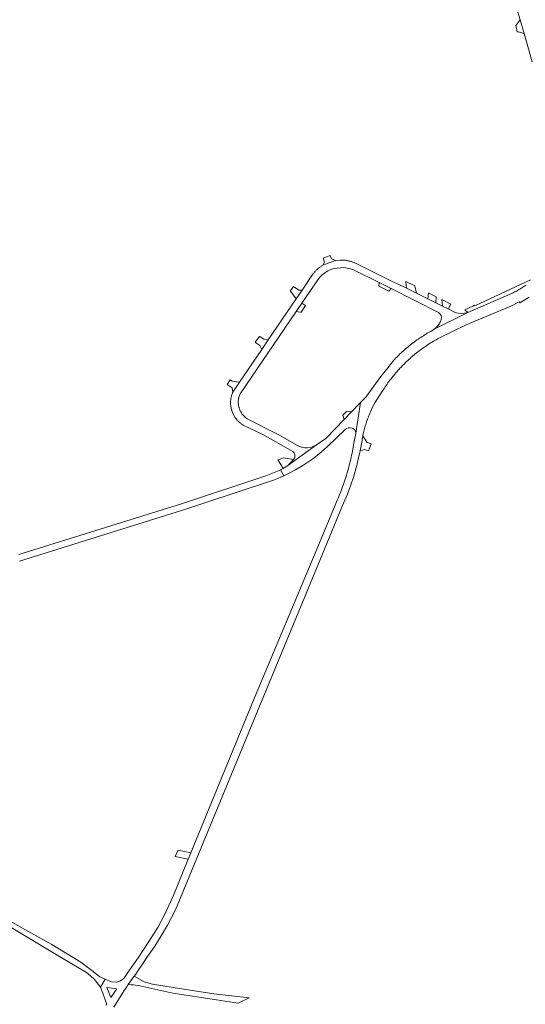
# Model space of a CAD drawing. Extents: x 146402 to 164798, y 455483 to 464134.
# Tile 123 of 256: x 155626 to 155875, y 458953 to 459439. Entities that reach past the tile are written whole.
import ezdxf

# ---------------------------------------------------------------- set-up
doc = ezdxf.new("R2010")
doc.units = 0
doc.header["$LTSCALE"] = 0.2
for name, color, linetype, lineweight in [('B-XX-VH-VERHARDING_ASFALT-GV', 252, 'CONTINUOUS', 18), ('B-XX-VH-VERHARDING_BETONSTRAATSTEEN-GV', 252, 'CONTINUOUS', 18), ('B-XX-VH-VERHARDING_FUNDERING_ZAND-GV', 252, 'CONTINUOUS', 18)]:
    doc.layers.add(name, color=color, linetype=linetype, lineweight=lineweight)

msp = doc.modelspace()

# ---------------------------------------------------------------- linework, layer by layer
at = {"layer": 'B-XX-VH-VERHARDING_ASFALT-GV'}
for points in [[(155871.782, 459442.505), (155872.843, 459438.712), (155874.811, 459431.971), (155878.826, 459418.044)], [(155875.79, 459307.947), (155875.281, 459307.597), (155874.767, 459307.255), (155874.249, 459306.918), (155873.726, 459306.589), (155873.2, 459306.266), (155872.669, 459305.951), (155872.134, 459305.642), (155871.595, 459305.34), (155871.052, 459305.045), (155870.506, 459304.757), (155869.956, 459304.477), (155869.402, 459304.203), (155847.039, 459294.507), (155830.601, 459286.228), (155830.596, 459286.224), (155829.793, 459285.658), (155829.123, 459285.299), (155828.457, 459284.933), (155827.795, 459284.56), (155827.137, 459284.18), (155826.483, 459283.793), (155825.833, 459283.399), (155825.187, 459282.999), (155824.546, 459282.591), (155823.909, 459282.177), (155823.276, 459281.757), (155822.647, 459281.329), (155822.023, 459280.895), (155821.404, 459280.455), (155820.79, 459280.008), (155820.18, 459279.554), (155820.014, 459279.429), (155819.411, 459278.967), (155818.813, 459278.498), (155818.22, 459278.023), (155817.632, 459277.542), (155817.049, 459277.055), (155816.471, 459276.562), (155815.899, 459276.062), (155815.331, 459275.557), (155814.769, 459275.046), (155814.213, 459274.528), (155813.662, 459274.005), (155813.117, 459273.476), (155812.577, 459272.942), (155812.042, 459272.402), (155811.514, 459271.856), (155810.991, 459271.305), (155810.474, 459270.748), (155810.099, 459270.336), (155806.975, 459266.386), (155804.269, 459262.935), (155796.76, 459252.672), (155794.193, 459250), (155791.878, 459235.018), (155791.881, 459235.057), (155791.884, 459235.095), (155791.887, 459235.134), (155791.889, 459235.172), (155791.89, 459235.211), (155791.89, 459235.25), (155791.89, 459235.288), (155791.889, 459235.327), (155791.888, 459235.343), (155791.854, 459234.86), (155790.986, 459230.037), (155790.976, 459229.975), (155790.806, 459228.991), (155790.629, 459228.007), (155790.443, 459227.025), (155790.25, 459226.045), (155790.049, 459225.066), (155789.84, 459224.088), (155789.623, 459223.113), (155789.399, 459222.139), (155789.166, 459221.167), (155788.926, 459220.197), (155788.679, 459219.229), (155788.423, 459218.263), (155788.16, 459217.299), (155787.889, 459216.337), (155787.61, 459215.377), (155787.527, 459215.098), (155787.237, 459214.143), (155786.94, 459213.19), (155786.635, 459212.24), (155786.323, 459211.292), (155786.003, 459210.347), (155785.675, 459209.405), (155785.34, 459208.464), (155784.997, 459207.527), (155784.647, 459206.593), (155784.289, 459205.661), (155783.924, 459204.732), (155783.551, 459203.806), (155783.171, 459202.884), (155782.784, 459201.964), (155781.726, 459199.44), (155773.127, 459178.933), (155741.433, 459103.347), (155710.581, 459028.019), (155709.328, 459024.96), (155701.837, 459006.671), (155698.78, 459000), (155697.763, 458997.78), (155694.317, 458991.308), (155689.598, 458983.855), (155684.632, 458976.371), (155679.597, 458969.117), (155677.585, 458966.19), (155675.669, 458964.766), (155673.905, 458964.291), (155671.524, 458964.542), (155668.409, 458965.789), (155665.982, 458961.905)], [(155672.669, 458951.987), (155677.667, 458960.196), (155678.982, 458962.101), (155679.753, 458963.192), (155682.621, 458967.247), (155683.403, 458968.354), (155685.182, 458970.863), (155685.848, 458971.803), (155688.975, 458976.424), (155692.789, 458982.073), (155696.016, 458987.101), (155699.078, 458992.503), (155703.009, 459000.001), (155705.887, 459006.744), (155744.58, 459100.645), (155776.505, 459177.817), (155784.926, 459198.172), (155785.847, 459200.399), (155787.742, 459204.924), (155789.459, 459209.52), (155790.871, 459213.777), (155792.129, 459218.082), (155792.392, 459219.068), (155792.648, 459220.055), (155793.942, 459225.674), (155794.057, 459226.303), (155794.979, 459231.346), (155795.093, 459232.072), (155795.202, 459232.798), (155795.311, 459233.379), (155795.352, 459233.582), (155795.427, 459233.958), (155795.436, 459234.001), (155795.575, 459234.659), (155795.722, 459235.316), (155795.877, 459235.971), (155796.04, 459236.623), (155796.211, 459237.274), (155796.389, 459237.923), (155796.575, 459238.569), (155796.768, 459239.214), (155796.97, 459239.856), (155797.179, 459240.495), (155797.395, 459241.132), (155797.619, 459241.767), (155797.85, 459242.398), (155798.09, 459243.027), (155798.336, 459243.653), (155798.59, 459244.276), (155798.851, 459244.896), (155799.12, 459245.513), (155800.18, 459247.782), (155801.349, 459249.998), (155803.17, 459253.059), (155805.192, 459255.99), (155805.557, 459256.56), (155805.982, 459257.21), (155806.414, 459257.855), (155806.852, 459258.495), (155807.297, 459259.131), (155807.749, 459259.763), (155808.206, 459260.39), (155808.671, 459261.012), (155809.141, 459261.629), (155809.619, 459262.241), (155810.102, 459262.849), (155810.591, 459263.451), (155811.087, 459264.049), (155811.589, 459264.641), (155812.097, 459265.228), (155812.611, 459265.809), (155813.131, 459266.386), (155813.657, 459266.957), (155814.188, 459267.522), (155814.726, 459268.082), (155815.269, 459268.637), (155815.818, 459269.185), (155816.373, 459269.729), (155816.933, 459270.266), (155817.499, 459270.798), (155818.07, 459271.323), (155818.646, 459271.843), (155819.228, 459272.357), (155819.459, 459272.558), (155820.047, 459273.062), (155820.64, 459273.559), (155821.238, 459274.051), (155821.841, 459274.536), (155822.449, 459275.015), (155823.062, 459275.488), (155823.68, 459275.954), (155824.303, 459276.414), (155824.93, 459276.867), (155825.562, 459277.314), (155826.199, 459277.755), (155826.84, 459278.188), (155827.486, 459278.616), (155828.135, 459279.036), (155828.79, 459279.45), (155829.448, 459279.857), (155830.111, 459280.257), (155830.778, 459280.65), (155831.449, 459281.036), (155832.123, 459281.416), (155832.802, 459281.788), (155846.291, 459288.314), (155868.353, 459297.649), (155872.409, 459299.687), (155872.766, 459299.18), (155877.379, 459302.084)], [(155626.08, 459171.9), (155708.573, 459197.616), (155717.465, 459200.561), (155750.423, 459211.478), (155751.864, 459212.03), (155753.485, 459212.65), (155756.495, 459213.949), (155754.753, 459216.883), (155754.06, 459216.58), (155753.355, 459216.306), (155747.525, 459213.921), (155706.442, 459200.349), (155625.839, 459175.205)], [(155612.843, 458996.746), (155647.574, 458976.062), (155659.106, 458969.12), (155661.075, 458967.37), (155663.044, 458965.619), (155665.982, 458961.905), (155668.409, 458965.789), (155665.786, 458967.02), (155661.835, 458970.137), (155656.431, 458974.166), (155642.113, 458982.86), (155628.698, 458990.256), (155611.552, 459000)], [(155665.982, 458961.905), (155667.263, 458958.944), (155668.391, 458955.618), (155668.959, 458953.773), (155668.925, 458952.791)]]:
    msp.add_lwpolyline(points, dxfattribs=at)
for points in [[(155786.656, 459320.217), (155784.261, 459320.32), (155781.878, 459320.064), (155781.832, 459320.047), (155775.694, 459317.801), (155775.374, 459317.604), (155775.058, 459317.401), (155774.747, 459317.191), (155774.44, 459316.974), (155774.137, 459316.751), (155773.84, 459316.521), (155773.547, 459316.285), (155773.26, 459316.043), (155772.978, 459315.795), (155772.701, 459315.541), (155772.43, 459315.281), (155772.164, 459315.015), (155771.904, 459314.744), (155771.65, 459314.467), (155771.401, 459314.185), (155771.159, 459313.898), (155770.923, 459313.605), (155770.693, 459313.308), (155770.628, 459313.221), (155765.385, 459305.496), (155762.427, 459301.138), (155748.778, 459281.03), (155745.534, 459276.25), (155734.605, 459260.15), (155731.282, 459255.256), (155731.169, 459254.995), (155731.048, 459254.698), (155730.935, 459254.398), (155730.83, 459254.095), (155730.732, 459253.79), (155730.642, 459253.482), (155730.56, 459253.172), (155730.485, 459252.861), (155730.418, 459252.547), (155730.359, 459252.232), (155730.308, 459251.916), (155730.265, 459251.598), (155730.229, 459251.28), (155730.202, 459250.961), (155730.183, 459250.641), (155730.171, 459250.321), (155730.168, 459250), (155730.189, 459249.268), (155730.259, 459248.54), (155730.522, 459247.051), (155730.909, 459245.698), (155731.441, 459244.394), (155732.118, 459243.159), (155732.291, 459242.889), (155732.471, 459242.624), (155732.657, 459242.363), (155732.85, 459242.108), (155733.049, 459241.856), (155733.254, 459241.61), (155733.465, 459241.37), (155733.683, 459241.134), (155733.906, 459240.904), (155734.135, 459240.68), (155734.369, 459240.461), (155734.609, 459240.249), (155734.853, 459240.042), (155735.103, 459239.842), (155735.358, 459239.648), (155735.618, 459239.46), (155735.882, 459239.279), (155736.151, 459239.104), (155736.424, 459238.937), (155736.701, 459238.776), (155736.733, 459238.758), (155745.99, 459234.362), (155760.905, 459225.847), (155761.194, 459225.563), (155761.439, 459225.24), (155761.645, 459224.863), (155761.79, 459224.459), (155761.799, 459224.424), (155761.832, 459224.282), (155761.856, 459224.138), (155761.873, 459223.993), (155761.881, 459223.847), (155761.882, 459223.701), (155761.875, 459223.556), (155761.859, 459223.411), (155761.836, 459223.266), (155761.805, 459223.124), (155761.766, 459222.983), (155761.719, 459222.845), (155761.665, 459222.709), (155761.604, 459222.577), (155761.535, 459222.448), (155761.46, 459222.323), (155761.378, 459222.203), (155761.289, 459222.087), (155761.194, 459221.976), (155761.181, 459221.961), (155759.846, 459220.454), (155758.339, 459219.091), (155772.596, 459229.174), (155771.616, 459228.672), (155770.594, 459228.26), (155769.331, 459227.898), (155768.034, 459227.692), (155766.741, 459227.768), (155765.465, 459227.994), (155765.109, 459228.085), (155764.757, 459228.188), (155763.756, 459228.552), (155762.794, 459229.01), (155753.957, 459234.157), (155738.405, 459242.083), (155738.174, 459242.236), (155737.946, 459242.397), (155737.723, 459242.563), (155737.505, 459242.737), (155737.292, 459242.916), (155737.084, 459243.102), (155736.881, 459243.293), (155736.684, 459243.49), (155736.493, 459243.693), (155736.308, 459243.901), (155736.129, 459244.114), (155735.956, 459244.333), (155735.789, 459244.556), (155735.629, 459244.784), (155735.475, 459245.016), (155735.328, 459245.253), (155735.188, 459245.494), (155735.056, 459245.739), (155734.93, 459245.987), (155734.811, 459246.24), (155734.699, 459246.495), (155734.595, 459246.753), (155734.499, 459247.015), (155734.41, 459247.279), (155734.328, 459247.545), (155734.254, 459247.814), (155734.188, 459248.084), (155734.13, 459248.357), (155734.08, 459248.631), (155734.037, 459248.906), (155734.003, 459249.183), (155733.976, 459249.46), (155733.967, 459249.73), (155733.949, 459250), (155733.946, 459250.249), (155733.95, 459250.527), (155733.962, 459250.804), (155733.982, 459251.081), (155734.01, 459251.358), (155734.046, 459251.633), (155734.089, 459251.907), (155734.141, 459252.18), (155734.201, 459252.451), (155734.268, 459252.721), (155734.343, 459252.988), (155734.426, 459253.253), (155734.516, 459253.516), (155734.614, 459253.776), (155734.719, 459254.033), (155734.832, 459254.287), (155762.481, 459294.9), (155765.35, 459299.114), (155773.123, 459310.533), (155774.187, 459311.829), (155775.385, 459313.003), (155776.706, 459314.036), (155778.138, 459314.91), (155779.605, 459315.58), (155781.144, 459316.065), (155782.725, 459316.381), (155784.328, 459316.547), (155785.975, 459316.552), (155787.613, 459316.381), (155789.222, 459316.028), (155790.779, 459315.492), (155803.342, 459309.177), (155809.268, 459306.198), (155832.668, 459294.436), (155833.392, 459293.822), (155833.892, 459293.016), (155834.11, 459292.008), (155833.999, 459290.983), (155833.413, 459289.612), (155832.632, 459288.342), (155832.022, 459287.572), (155831.341, 459286.864), (155830.601, 459286.228), (155847.039, 459294.507), (155845.52, 459294.048), (155843.941, 459293.897), (155842.363, 459294.049), (155840.843, 459294.501), (155837.786, 459296.02), (155834.611, 459297.598), (155831.326, 459299.231), (155828.431, 459300.669), (155827.39, 459301.186), (155823.748, 459302.997), (155821.767, 459303.981), (155816.854, 459306.423), (155812.517, 459308.578), (155809.422, 459309.929), (155792.091, 459318.542), (155791.764, 459318.704), (155791.433, 459318.859), (155791.098, 459319.006), (155790.761, 459319.146), (155790.421, 459319.279), (155790.078, 459319.404), (155789.732, 459319.522), (155789.384, 459319.632), (155789.033, 459319.734), (155788.68, 459319.829), (155788.325, 459319.916), (155787.969, 459319.995), (155787.611, 459320.066), (155787.251, 459320.13), (155786.89, 459320.185)], [(155791.878, 459235.018), (155794.193, 459250), (155789.817, 459245.444), (155786.139, 459241.656), (155777.175, 459232.284), (155772.596, 459229.174), (155758.339, 459219.091), (155756.611, 459217.881), (155756.125, 459217.62), (155754.753, 459216.883), (155756.495, 459213.949), (155759.377, 459215.337), (155762.201, 459216.84), (155765.817, 459218.995), (155769.309, 459221.345), (155770.675, 459222.341), (155772.019, 459223.367), (155775.009, 459225.825), (155777.872, 459228.43), (155786.5, 459236.673), (155787.266, 459237.215), (155788.145, 459237.542), (155789.173, 459237.618), (155790.177, 459237.382), (155790.829, 459237.124), (155791.367, 459236.674), (155791.638, 459236.273), (155791.815, 459235.822), (155791.888, 459235.343), (155791.889, 459235.327), (155791.89, 459235.288), (155791.89, 459235.25), (155791.89, 459235.211), (155791.889, 459235.172), (155791.887, 459235.134), (155791.884, 459235.095), (155791.881, 459235.057)], [(155671.209, 458956.709), (155669.169, 458961.622), (155674.054, 458961.058)]]:
    msp.add_lwpolyline(points, close=True, dxfattribs=at)
at = {"layer": 'B-XX-VH-VERHARDING_BETONSTRAATSTEEN-GV'}
for points in [[(155874.811, 459431.971), (155872.843, 459438.712), (155870.942, 459436.04), (155870.709, 459435.916), (155871.513, 459432.782), (155871.961, 459432.86)], [(155779.901, 459320.907), (155779.327, 459322.509), (155775.772, 459321.236), (155776.485, 459319.244), (155775.694, 459317.801), (155781.832, 459320.047)], [(155809.268, 459306.198), (155803.342, 459309.177), (155803.238, 459307.488), (155808.22, 459305.008)], [(155820.992, 459307.525), (155816.609, 459309.722), (155816.854, 459306.423), (155821.767, 459303.981)], [(155761.2, 459307.261), (155761.119, 459307.322), (155759.566, 459305.041), (155759.632, 459304.973), (155762.427, 459301.138), (155765.385, 459305.496), (155763.743, 459305.539)], [(155829.572, 459303.224), (155827.672, 459304.177), (155827.39, 459301.186), (155828.431, 459300.669), (155831.326, 459299.231), (155831.537, 459302.239)], [(155766.845, 459298.077), (155765.35, 459299.114), (155762.481, 459294.9), (155764.452, 459294.635), (155764.939, 459294.569), (155767.063, 459297.926)], [(155838.726, 459298.634), (155834.332, 459300.837), (155834.611, 459297.598), (155837.786, 459296.02), (155837.854, 459297.138)], [(155744.712, 459282.445), (155744.357, 459282.692), (155742.35, 459279.743), (155742.688, 459279.495), (155744.519, 459278.178), (155745.534, 459276.25), (155748.778, 459281.03), (155746.593, 459281.229)], [(155731.008, 459260.528), (155729.94, 459261.288), (155728.473, 459259), (155730.43, 459257.661), (155730.915, 459257.328), (155731.282, 459255.256), (155734.605, 459260.15), (155732.005, 459260.421)], [(155789.817, 459245.444), (155787.333, 459245.644), (155785.47, 459243.802), (155786.139, 459241.656)], [(155797.395, 459230.472), (155795.352, 459233.582), (155795.311, 459233.379), (155795.202, 459232.798), (155795.093, 459232.072), (155794.979, 459231.346), (155794.057, 459226.303), (155796.359, 459226.883), (155798.224, 459226.225), (155799.424, 459229.722)], [(155761.181, 459221.961), (155756.312, 459222.773), (155754.121, 459221.987), (155753.504, 459221.766), (155754.363, 459220.455), (155754.961, 459219.492), (155756.125, 459217.62), (155756.611, 459217.881), (155758.339, 459219.091), (155759.846, 459220.454)], [(155710.581, 459028.019), (155704.275, 459029.326), (155702.875, 459026.29), (155709.328, 459024.96)]]:
    msp.add_lwpolyline(points, close=True, dxfattribs=at)
msp.add_lwpolyline([(155878.029, 459310.568), (155850.607, 459297.752), (155850.48, 459298.023), (155849.658, 459297.642), (155845.663, 459295.83), (155847.039, 459294.507), (155869.402, 459304.203), (155869.956, 459304.477), (155870.506, 459304.757), (155871.052, 459305.045), (155871.595, 459305.34), (155872.134, 459305.642), (155872.669, 459305.951), (155873.2, 459306.266), (155873.726, 459306.589), (155874.249, 459306.918), (155874.767, 459307.255), (155875.281, 459307.597), (155875.79, 459307.947)], dxfattribs=at)
at = {"layer": 'B-XX-VH-VERHARDING_FUNDERING_ZAND-GV'}
msp.add_lwpolyline([(155687.533, 458964.493), (155682.621, 458967.247), (155679.753, 458963.192), (155681.098, 458963.073), (155682.319, 458962.933), (155685.525, 458962.564), (155701.698, 458958.932), (155723.18, 458955.615), (155733.837, 458954.036), (155739.298, 458956.548), (155721.976, 458958.51), (155701.809, 458961.631), (155691.733, 458963.325)], close=True, dxfattribs=at)

doc.saveas('drawing.dxf')
